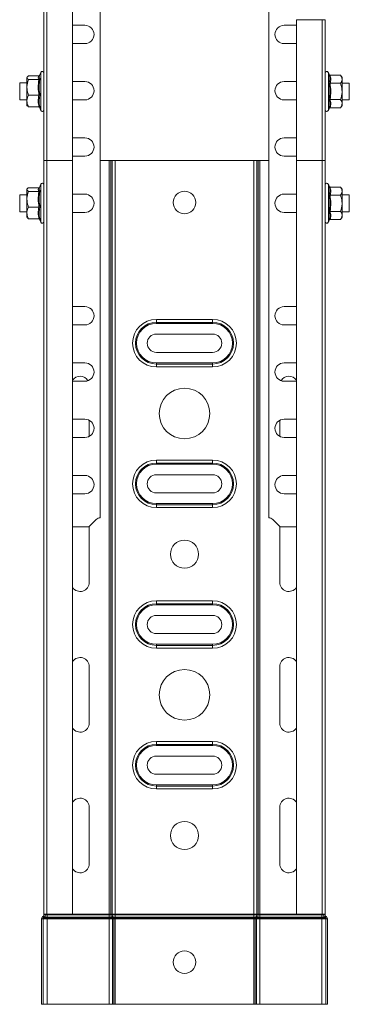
# Model space of a CAD drawing. Header units: millimetres. Extents: x 297 to 1585, y -1468 to 580.
# Tile 26 of 30: x 1198 to 1315, y -321 to 29. Entities that reach past the tile are written whole.
import ezdxf

# ---------------------------------------------------------------- set-up
doc = ezdxf.new("R2010")
doc.units = ezdxf.units.MM
doc.linetypes.add('K5LT32768', pattern=[0])
doc.linetypes.add('K5LT32769', pattern=[0])

msp = doc.modelspace()

# ---------------------------------------------------------------- linework, layer by layer
at = {"color": 7, "linetype": 'K5LT32768', "lineweight": 15}
for p, q in [((1206.14, -20.91), (1206.14, 110.8)), ((1207.27, 110.33), (1207.27, -20.91)), ((1216.37, -20.91), (1216.37, 106.79)), ((1226.19, -147.99), (1226.19, 35.66)), ((1286.08, 35.66), (1286.08, -147.99)), ((1295.91, 29.08), (1295.91, -20.92)), ((1305.01, -20.92), (1305.01, 29.08)), ((1306.14, -20.92), (1306.14, 29.08)), ((1220.74, 27.08), (1216.37, 27.08)), ((1295.91, 27.08), (1291.53, 27.08)), ((1216.37, 20.58), (1220.74, 20.58)), ((1291.53, 20.58), (1295.91, 20.58)), ((1200.25, 8.73), (1200.14, 8.59)), ((1200.14, 8.59), (1200.14, 8.45)), ((1200.14, 8.45), (1200.14, 5.01)), ((1204.42, 9.12), (1200.74, 9.12)), ((1204.42, 7.78), (1200.74, 7.78)), ((1205.04, 10.31), (1204.56, 9)), ((1220.74, 7.08), (1216.37, 7.08)), ((1295.91, 7.08), (1291.53, 7.08)), ((1307.48, 9.65), (1307.24, 10.31)), ((1307.85, 9.36), (1311.54, 9.36)), ((1312.14, 8.58), (1311.54, 9.36)), ((1312.14, 8.58), (1312.14, 7.91)), ((1312.14, 3.58), (1312.14, 7.91)), ((1200.14, 6.59), (1197.59, 6.59)), ((1197.59, 6.59), (1197.59, 0.59)), ((1200.14, 5.01), (1200.14, 0.15)), ((1307.85, 6.47), (1311.54, 6.47)), ((1314.69, 6.58), (1312.14, 6.58)), ((1312.14, -0.75), (1312.14, 3.58)), ((1314.69, 0.58), (1314.69, 6.58)), ((1197.59, 0.59), (1200.14, 0.59)), ((1200.14, -1.41), (1200.14, 0.15)), ((1204.42, 2.24), (1200.74, 2.24)), ((1216.37, 0.58), (1220.74, 0.58)), ((1291.53, 0.58), (1295.91, 0.58)), ((1307.85, 0.7), (1311.54, 0.7)), ((1312.14, 0.58), (1314.69, 0.58)), ((1200.14, -1.41), (1200.25, -1.56)), ((1204.42, -1.95), (1200.74, -1.95)), ((1204.63, -2.02), (1205.04, -3.14)), ((1307.24, -3.14), (1307.48, -2.48)), ((1307.85, -2.19), (1311.54, -2.19)), ((1311.54, -2.19), (1312.14, -1.42)), ((1312.14, -1.42), (1312.14, -0.75)), ((1220.74, -12.92), (1216.37, -12.92)), ((1295.91, -12.92), (1291.53, -12.92)), ((1206.14, -288.91), (1206.14, -20.91)), ((1207.27, -20.91), (1206.14, -20.91)), ((1207.26, -20.91), (1207.26, -288.91)), ((1207.27, -20.91), (1207.26, -20.91)), ((1216.37, -20.91), (1207.27, -20.91)), ((1216.36, -288.91), (1216.36, -20.91)), ((1216.37, -19.42), (1220.74, -19.42)), ((1226.19, -20.92), (1230.7, -20.92)), ((1230.7, -20.91), (1231.51, -20.91)), ((1231.51, -288.91), (1231.51, -20.91)), ((1231.51, -20.91), (1280.76, -20.91)), ((1280.76, -288.91), (1280.76, -20.91)), ((1280.76, -20.91), (1281.58, -20.91)), ((1281.58, -20.92), (1286.08, -20.92)), ((1291.53, -19.42), (1295.91, -19.42)), ((1295.91, -20.92), (1295.91, -288.91)), ((1305.01, -20.92), (1295.91, -20.92)), ((1305.01, -288.91), (1305.01, -20.92)), ((1306.14, -20.92), (1305.01, -20.92)), ((1306.14, -288.91), (1306.14, -20.92)), ((1200.25, -31.02), (1200.14, -31.17)), ((1200.14, -31.17), (1200.14, -31.3)), ((1200.14, -31.3), (1200.14, -34.74)), ((1204.42, -30.63), (1200.74, -30.63)), ((1205.04, -29.44), (1204.56, -30.75)), ((1307.48, -30.1), (1307.24, -29.44)), ((1307.85, -30.39), (1311.54, -30.39)), ((1312.14, -31.17), (1311.54, -30.39)), ((1312.14, -31.17), (1312.14, -31.84)), ((1200.14, -33.17), (1197.59, -33.17)), ((1197.59, -33.17), (1197.59, -37.41)), ((1200.14, -34.74), (1200.14, -39.61)), ((1204.42, -31.98), (1200.74, -31.98)), ((1220.74, -32.92), (1216.36, -32.92)), ((1295.91, -32.92), (1291.53, -32.92)), ((1307.85, -33.28), (1311.54, -33.28)), ((1312.14, -36.17), (1312.14, -31.84)), ((1314.69, -33.17), (1312.14, -33.17)), ((1314.69, -39.17), (1314.69, -33.17)), ((1197.59, -37.41), (1197.59, -39.17)), ((1204.42, -37.51), (1200.74, -37.51)), ((1312.14, -40.5), (1312.14, -36.17)), ((1197.59, -39.17), (1200.14, -39.17)), ((1200.14, -41.17), (1200.14, -39.61)), ((1200.14, -41.17), (1200.25, -41.31)), ((1204.42, -41.7), (1200.74, -41.7)), ((1204.63, -41.77), (1205.04, -42.89)), ((1216.36, -39.42), (1220.74, -39.42)), ((1291.53, -39.42), (1295.91, -39.42)), ((1307.85, -39.05), (1311.54, -39.05)), ((1307.85, -41.94), (1311.54, -41.94)), ((1311.54, -41.94), (1312.14, -41.17)), ((1312.14, -39.17), (1314.69, -39.17)), ((1312.14, -41.17), (1312.14, -40.5)), ((1307.24, -42.89), (1307.48, -42.23)), ((1220.74, -72.92), (1216.36, -72.92)), ((1295.91, -72.92), (1291.53, -72.92)), ((1216.36, -79.42), (1220.74, -79.42)), ((1246.14, -77.47), (1266.14, -77.47)), ((1246.14, -77.47), (1246.14, -78.51)), ((1246.14, -78.51), (1266.14, -78.51)), ((1246.14, -78.51), (1246.14, -78.88)), ((1266.14, -78.88), (1246.14, -78.88)), ((1266.14, -77.47), (1266.14, -78.51)), ((1266.14, -78.51), (1266.14, -78.88)), ((1291.53, -79.42), (1295.91, -79.42)), ((1266.14, -82.66), (1246.14, -82.66)), ((1246.14, -89.16), (1266.14, -89.16)), ((1220.74, -92.92), (1216.36, -92.92)), ((1246.14, -92.95), (1246.14, -93.32)), ((1246.14, -92.95), (1266.14, -92.95)), ((1246.14, -93.32), (1246.14, -94.36)), ((1266.14, -93.32), (1246.14, -93.32)), ((1266.14, -94.36), (1246.14, -94.36)), ((1266.14, -92.95), (1266.14, -93.32)), ((1266.14, -93.32), (1266.14, -94.36)), ((1295.91, -92.92), (1291.53, -92.92)), ((1216.36, -99.42), (1220.74, -99.42)), ((1291.53, -99.42), (1295.91, -99.42)), ((1220.74, -112.92), (1216.36, -112.92)), ((1222.28, -119.03), (1222.28, -113.3)), ((1289.99, -113.3), (1289.99, -119.03)), ((1295.91, -112.92), (1291.53, -112.92)), ((1216.36, -119.42), (1220.74, -119.42)), ((1291.53, -119.42), (1295.91, -119.42)), ((1246.14, -127.47), (1266.14, -127.47)), ((1246.14, -127.47), (1246.14, -128.51)), ((1246.14, -128.51), (1266.14, -128.51)), ((1246.14, -128.51), (1246.14, -128.88)), ((1266.14, -128.88), (1246.14, -128.88)), ((1266.14, -127.47), (1266.14, -128.51)), ((1266.14, -128.51), (1266.14, -128.88)), ((1220.74, -132.92), (1216.36, -132.92)), ((1266.14, -132.66), (1246.14, -132.66)), ((1295.91, -132.92), (1291.53, -132.92)), ((1216.36, -139.42), (1220.74, -139.42)), ((1246.14, -139.16), (1266.14, -139.16)), ((1291.53, -139.42), (1295.91, -139.42)), ((1246.14, -142.95), (1246.14, -143.32)), ((1246.14, -142.95), (1266.14, -142.95)), ((1246.14, -143.32), (1246.14, -144.36)), ((1266.14, -143.32), (1246.14, -143.32)), ((1266.14, -142.95), (1266.14, -143.32)), ((1266.14, -143.32), (1266.14, -144.36)), ((1266.14, -144.36), (1246.14, -144.36)), ((1224.78, -148.58), (1222.19, -151.17)), ((1290.08, -151.17), (1287.49, -148.58)), ((1216.36, -151.17), (1222.19, -151.17)), ((1222.28, -170.91), (1222.28, -151.08)), ((1289.99, -151.08), (1289.99, -170.91)), ((1290.08, -151.17), (1295.91, -151.17)), ((1246.14, -177.47), (1266.14, -177.47)), ((1246.14, -177.47), (1246.14, -178.51)), ((1266.14, -177.47), (1266.14, -178.51)), ((1246.14, -178.51), (1266.14, -178.51)), ((1246.14, -178.51), (1246.14, -178.88)), ((1266.14, -178.88), (1246.14, -178.88)), ((1266.14, -178.51), (1266.14, -178.88)), ((1266.14, -182.66), (1246.14, -182.66)), ((1246.14, -189.16), (1266.14, -189.16)), ((1246.14, -192.95), (1246.14, -193.32)), ((1246.14, -192.95), (1266.14, -192.95)), ((1246.14, -193.32), (1246.14, -194.36)), ((1266.14, -193.32), (1246.14, -193.32)), ((1266.14, -194.36), (1246.14, -194.36)), ((1266.14, -192.95), (1266.14, -193.32)), ((1266.14, -193.32), (1266.14, -194.36)), ((1222.28, -220.91), (1222.28, -200.91)), ((1289.99, -200.91), (1289.99, -220.91)), ((1246.14, -227.47), (1266.14, -227.47)), ((1246.14, -227.47), (1246.14, -228.51)), ((1266.14, -227.47), (1266.14, -228.51)), ((1246.14, -228.51), (1266.14, -228.51)), ((1246.14, -228.51), (1246.14, -228.88)), ((1266.14, -228.88), (1246.14, -228.88)), ((1266.14, -228.51), (1266.14, -228.88)), ((1266.14, -232.66), (1246.14, -232.66)), ((1246.14, -239.16), (1266.14, -239.16)), ((1246.14, -242.95), (1246.14, -243.32)), ((1246.14, -242.95), (1266.14, -242.95)), ((1246.14, -243.32), (1246.14, -244.36)), ((1266.14, -243.32), (1246.14, -243.32)), ((1266.14, -244.36), (1246.14, -244.36)), ((1266.14, -242.95), (1266.14, -243.32)), ((1266.14, -243.32), (1266.14, -244.36)), ((1222.28, -270.91), (1222.28, -250.91)), ((1289.99, -250.91), (1289.99, -270.91)), ((1205.95, -289.53), (1205.7, -289.75)), ((1206.07, -290.16), (1205.7, -289.75)), ((1206.32, -289.94), (1205.95, -289.53)), ((1206.32, -289.94), (1206.07, -290.16)), ((1206.07, -290.16), (1207.34, -290.16)), ((1207.26, -288.91), (1206.14, -288.91)), ((1206.14, -288.91), (1206.14, -289.12)), ((1206.69, -289.12), (1206.14, -289.12)), ((1206.32, -289.94), (1207.34, -289.94)), ((1206.69, -288.91), (1206.69, -289.12)), ((1206.69, -289.12), (1207.34, -289.12)), ((1216.36, -288.91), (1207.26, -288.91)), ((1207.34, -288.91), (1207.34, -289.12)), ((1207.34, -289.12), (1207.34, -289.94)), ((1207.34, -289.12), (1229.34, -289.12)), ((1207.34, -289.94), (1207.34, -290.16)), ((1207.34, -289.94), (1229.34, -289.94)), ((1207.34, -290.16), (1207.34, -290.57)), ((1207.34, -290.16), (1229.34, -290.16)), ((1216.36, -288.91), (1229.34, -288.91)), ((1229.34, -288.91), (1229.97, -288.91)), ((1229.34, -288.91), (1229.34, -289.12)), ((1229.34, -289.12), (1229.34, -289.94)), ((1229.34, -289.12), (1229.97, -289.12)), ((1229.34, -289.94), (1230.23, -289.94)), ((1229.34, -289.94), (1229.34, -290.16)), ((1229.34, -290.16), (1230.41, -290.16)), ((1229.34, -290.16), (1229.34, -290.57)), ((1229.97, -288.91), (1230.48, -288.91)), ((1229.97, -288.91), (1229.97, -289.12)), ((1229.97, -289.12), (1230.48, -289.12)), ((1230.23, -289.94), (1230.74, -289.94)), ((1230.23, -289.94), (1230.41, -290.16)), ((1230.41, -290.16), (1230.92, -290.16)), ((1230.48, -288.91), (1231.51, -288.91)), ((1230.48, -288.91), (1230.48, -289.12)), ((1230.48, -289.12), (1231.51, -289.12)), ((1230.74, -289.94), (1231.51, -289.94)), ((1230.74, -289.94), (1230.92, -290.16)), ((1230.92, -290.16), (1231.51, -290.16)), ((1231.51, -288.91), (1280.76, -288.91)), ((1231.51, -288.91), (1231.51, -289.12)), ((1231.51, -289.12), (1231.51, -289.94)), ((1231.51, -289.12), (1280.76, -289.12)), ((1231.51, -289.94), (1280.76, -289.94)), ((1231.51, -289.94), (1231.51, -290.16)), ((1231.51, -290.16), (1280.76, -290.16)), ((1231.51, -290.16), (1231.51, -290.57)), ((1280.76, -288.91), (1281.79, -288.91)), ((1280.76, -288.91), (1280.76, -289.12)), ((1280.76, -289.12), (1280.76, -289.94)), ((1280.76, -289.12), (1281.79, -289.12)), ((1280.76, -289.94), (1281.53, -289.94)), ((1280.76, -289.94), (1280.76, -290.16)), ((1280.76, -290.16), (1281.35, -290.16)), ((1280.76, -290.16), (1280.76, -290.57)), ((1281.53, -289.94), (1281.35, -290.16)), ((1281.35, -290.16), (1281.86, -290.16)), ((1281.53, -289.94), (1282.04, -289.94)), ((1281.79, -288.91), (1282.3, -288.91)), ((1281.79, -288.91), (1281.79, -289.12)), ((1281.79, -289.12), (1282.3, -289.12)), ((1282.04, -289.94), (1281.86, -290.16)), ((1281.86, -290.16), (1282.94, -290.16)), ((1282.04, -289.94), (1282.94, -289.94)), ((1282.3, -288.91), (1282.94, -288.91)), ((1282.3, -288.91), (1282.3, -289.12)), ((1282.3, -289.12), (1282.94, -289.12)), ((1282.94, -288.91), (1295.91, -288.91)), ((1282.94, -288.91), (1282.94, -289.12)), ((1282.94, -289.12), (1282.94, -289.94)), ((1282.94, -289.12), (1304.94, -289.12)), ((1282.94, -289.94), (1282.94, -290.16)), ((1282.94, -289.94), (1304.94, -289.94)), ((1282.94, -290.16), (1282.94, -290.57)), ((1282.94, -290.16), (1304.94, -290.16)), ((1305.01, -288.91), (1295.91, -288.91)), ((1304.94, -288.91), (1304.94, -289.12)), ((1304.94, -289.12), (1305.59, -289.12)), ((1304.94, -289.12), (1304.94, -289.94)), ((1304.94, -289.94), (1305.95, -289.94)), ((1304.94, -289.94), (1304.94, -290.16)), ((1304.94, -290.16), (1306.2, -290.16)), ((1304.94, -290.16), (1304.94, -290.57)), ((1306.14, -288.91), (1305.01, -288.91)), ((1305.59, -288.91), (1305.59, -289.12)), ((1305.59, -289.12), (1306.14, -289.12)), ((1305.95, -289.94), (1306.32, -289.53)), ((1305.95, -289.94), (1306.2, -290.16)), ((1306.14, -288.91), (1306.14, -289.12)), ((1306.2, -290.16), (1306.57, -289.75)), ((1306.32, -289.53), (1306.57, -289.75)), ((1205.34, -290.57), (1205.34, -320.91)), ((1205.89, -290.57), (1205.34, -290.57)), ((1205.89, -290.57), (1205.89, -320.91)), ((1205.89, -290.57), (1207.34, -290.57)), ((1207.34, -290.57), (1207.34, -320.91)), ((1207.34, -290.57), (1229.34, -290.57)), ((1229.34, -290.57), (1230.54, -290.57)), ((1229.34, -290.57), (1229.34, -320.91)), ((1230.54, -290.57), (1231.05, -290.57)), ((1230.54, -290.57), (1230.54, -320.91)), ((1231.05, -290.57), (1231.51, -290.57)), ((1231.05, -290.57), (1231.05, -320.91)), ((1231.51, -290.57), (1280.76, -290.57)), ((1231.51, -290.57), (1231.51, -320.91)), ((1280.76, -290.57), (1281.22, -290.57)), ((1280.76, -290.57), (1280.76, -320.91)), ((1281.22, -290.57), (1281.22, -320.91)), ((1281.22, -290.57), (1281.73, -290.57)), ((1281.73, -290.57), (1281.73, -320.91)), ((1281.73, -290.57), (1282.94, -290.57)), ((1282.94, -290.57), (1282.94, -320.91)), ((1282.94, -290.57), (1304.94, -290.57)), ((1304.94, -290.57), (1306.39, -290.57)), ((1304.94, -290.57), (1304.94, -320.91)), ((1306.39, -290.57), (1306.94, -290.57)), ((1306.39, -290.57), (1306.39, -320.91)), ((1306.94, -290.57), (1306.94, -320.91)), ((1205.89, -320.91), (1205.34, -320.91)), ((1205.89, -320.91), (1207.34, -320.91)), ((1207.34, -320.91), (1229.34, -320.91)), ((1229.34, -320.91), (1230.54, -320.91)), ((1230.54, -320.91), (1231.05, -320.91)), ((1231.05, -320.91), (1231.51, -320.91)), ((1231.51, -320.91), (1280.76, -320.91)), ((1280.76, -320.91), (1281.22, -320.91)), ((1281.22, -320.91), (1281.73, -320.91)), ((1281.73, -320.91), (1282.94, -320.91)), ((1282.94, -320.91), (1304.94, -320.91)), ((1304.94, -320.91), (1306.39, -320.91)), ((1306.39, -320.91), (1306.94, -320.91))]:
    msp.add_line(p, q, dxfattribs=at)
at = {"color": 8, "linetype": 'K5LT32769', "lineweight": 15, "true_color": 0x808080}
for p, q in [((1305.01, 29.08), (1295.91, 29.08)), ((1306.14, 29.08), (1305.01, 29.08)), ((1205.04, -3.14), (1205.04, 10.31)), ((1307.24, 10.31), (1307.24, -3.14)), ((1229.34, -288.91), (1229.34, -20.92)), ((1229.97, -288.91), (1229.97, -20.92)), ((1230.48, -288.91), (1230.48, -20.92)), ((1281.79, -288.91), (1281.79, -20.92)), ((1282.3, -288.91), (1282.3, -20.92)), ((1282.94, -288.91), (1282.94, -20.92)), ((1205.04, -42.89), (1205.04, -29.44)), ((1307.24, -29.44), (1307.24, -42.89))]:
    msp.add_line(p, q, dxfattribs=at)
at = {"color": 7, "linetype": 'K5LT32768', "lineweight": 15}
for centre, radius in [((1256.14, -35.91), 4), ((1256.14, -110.91), 9), ((1256.14, -160.91), 5), ((1256.14, -210.91), 9), ((1256.14, -260.91), 5), ((1256.14, -305.91), 4)]:
    msp.add_circle(centre, radius, dxfattribs=at)
for centre, radius, start, end in [((1220.74, 23.83), 3.25, 270, 90), ((1291.53, 23.83), 3.25, 90, 270), ((1205.57, 10.12), 0.567, 0, 160), ((1306.7, 10.12), 0.567, 20, 180), ((1220.74, 3.83), 3.25, 270, 90), ((1291.53, 3.83), 3.25, 90, 270), ((1205.57, -2.95), 0.567, 200, 0), ((1306.7, -2.95), 0.567, 180, 340), ((1220.74, -16.17), 3.25, 270, 90), ((1291.53, -16.17), 3.25, 90, 270), ((1205.57, -29.63), 0.567, 0, 160), ((1306.7, -29.63), 0.567, 20, 180), ((1220.74, -36.17), 3.25, 270, 90), ((1291.53, -36.17), 3.25, 90, 270), ((1205.57, -42.7), 0.567, 200, 0), ((1306.7, -42.7), 0.567, 180, 340), ((1220.74, -76.17), 3.25, 270, 90), ((1291.53, -76.17), 3.25, 90, 270), ((1246.14, -85.91), 8.45, 90, 270), ((1246.14, -85.91), 7.41, 90, 270), ((1246.14, -85.91), 7.03, 90, 270), ((1266.14, -85.91), 8.45, 270, 90), ((1266.14, -85.91), 7.41, 270, 90), ((1266.14, -85.91), 7.03, 270, 90), ((1246.14, -85.91), 3.25, 90, 270), ((1266.14, -85.91), 3.25, 270, 90), ((1220.74, -96.17), 3.25, 270, 90), ((1291.53, -96.17), 3.25, 90, 270), ((1219.03, -100.91), 3.25, 31.1075, 145.2681), ((1293.24, -100.91), 3.25, 34.7319, 148.8925), ((1220.74, -116.17), 3.25, 270, 90), ((1291.53, -116.17), 3.25, 90, 270), ((1246.14, -135.91), 8.45, 90, 270), ((1246.14, -135.91), 7.41, 90, 270), ((1246.14, -135.91), 7.03, 90, 270), ((1266.14, -135.91), 8.45, 270, 90), ((1266.14, -135.91), 7.41, 270, 90), ((1266.14, -135.91), 7.03, 270, 90), ((1220.74, -136.17), 3.25, 270, 90), ((1246.14, -135.91), 3.25, 90, 270), ((1266.14, -135.91), 3.25, 270, 90), ((1291.53, -136.17), 3.25, 90, 270), ((1226.19, -149.99), 2, 90, 135), ((1286.08, -149.99), 2, 45, 90), ((1219.03, -170.91), 3.25, 214.7319, 0), ((1293.24, -170.91), 3.25, 180, 325.2681), ((1246.14, -185.91), 8.45, 90, 270), ((1266.14, -185.91), 8.45, 270, 90), ((1246.14, -185.91), 7.41, 90, 270), ((1246.14, -185.91), 7.03, 90, 270), ((1266.14, -185.91), 7.41, 270, 90), ((1266.14, -185.91), 7.03, 270, 90), ((1246.14, -185.91), 3.25, 90, 270), ((1266.14, -185.91), 3.25, 270, 90), ((1219.03, -200.91), 3.25, 0, 145.2681), ((1293.24, -200.91), 3.25, 34.7319, 180), ((1219.03, -220.91), 3.25, 214.7319, 0), ((1293.24, -220.91), 3.25, 180, 325.2681), ((1246.14, -235.91), 8.45, 90, 270), ((1266.14, -235.91), 8.45, 270, 90), ((1246.14, -235.91), 7.41, 90, 270), ((1246.14, -235.91), 7.03, 90, 270), ((1266.14, -235.91), 7.41, 270, 90), ((1266.14, -235.91), 7.03, 270, 90), ((1246.14, -235.91), 3.25, 90, 270), ((1266.14, -235.91), 3.25, 270, 90), ((1219.03, -250.91), 3.25, 0, 145.2681), ((1293.24, -250.91), 3.25, 34.7319, 180), ((1219.03, -270.91), 3.25, 214.7319, 0), ((1293.24, -270.91), 3.25, 180, 325.2681), ((1206.44, -290.57), 1.1, 131.8103, 180), ((1206.44, -290.57), 0.55, 131.8103, 180), ((1205.59, -289.12), 0.55, 311.8103, 0), ((1205.59, -289.12), 1.1, 311.8103, 0), ((1231.31, -289.15), 1.34, 178.7684, 216.3296), ((1229.87, -290.56), 0.667, 358.7634, 36.3365), ((1231.82, -289.15), 1.34, 178.768, 216.33), ((1230.38, -290.56), 0.667, 358.7639, 36.3365), ((1281.89, -290.56), 0.667, 143.6631, 181.2355), ((1280.45, -289.15), 1.34, 323.6694, 1.2325), ((1282.4, -290.56), 0.667, 143.663, 181.2375), ((1280.97, -289.15), 1.34, 323.671, 1.2309), ((1306.69, -289.12), 1.1, 180, 228.1897), ((1306.69, -289.12), 0.55, 180, 228.1897), ((1305.84, -290.57), 0.55, 0, 48.1897), ((1305.84, -290.57), 1.1, 0, 48.1897)]:
    msp.add_arc(centre, radius, start, end, dxfattribs=at)
for points, knots in [([(1200.74, 9.12), (1200.65, 9.06), (1200.3, 8.85), (1200.21, 8.62), (1200.14, 8.45)], [0, 0, 0, 0, 0.263254, 1, 1, 1, 1]), ([(1200.14, 8.45), (1200.14, 8.41), (1200.16, 8.19), (1200.42, 7.97), (1200.72, 7.78), (1200.74, 7.78)], [0, 0, 0, 0, 0.148486, 0.965572, 1, 1, 1, 1]), ([(1200.74, 7.78), (1200.46, 6.96), (1200.15, 6.05), (1200.14, 5.11), (1200.14, 5.01)], [0, 0, 0, 0, 0.896036, 1, 1, 1, 1]), ([(1204.42, 7.78), (1204.29, 8), (1204.02, 8.44), (1204.29, 8.89), (1204.42, 9.12)], [0, 0, 0, 0, 0.492148, 1, 1, 1, 1]), ([(1204.42, 2.24), (1204.29, 3.15), (1204.02, 4.99), (1204.29, 6.84), (1204.42, 7.78)], [0, 0, 0, 0, 0.492147, 1, 1, 1, 1]), ([(1204.63, 9.19), (1204.6, 9.17), (1204.54, 9.13), (1204.46, 9.12), (1204.42, 9.12)], [0, 0, 0, 0, 0.461961, 1, 1, 1, 1]), ([(1204.8, 7.99), (1204.8, 7.99), (1204.78, 7.96), (1204.74, 7.9), (1204.65, 7.83), (1204.54, 7.79), (1204.46, 7.78), (1204.42, 7.78)], [0, 0, 0, 0, 0.007908, 0.267542, 0.528597, 0.763816, 1, 1, 1, 1]), ([(1204.8, 7.99), (1204.75, 7.76), (1204.55, 6.62), (1204.4, 4.66), (1204.67, 2.96), (1204.8, 2.17)], [0, 0, 0, 0, 0.118083, 0.592258, 1, 1, 1, 1]), ([(1204.61, 8.98), (1204.55, 8.83), (1204.42, 8.49), (1204.66, 8.17), (1204.8, 7.99)], [0, 0, 0, 0, 0.423228, 1, 1, 1, 1]), ([(1307.48, 6.62), (1307.52, 6.73), (1307.73, 7.32), (1307.87, 8.33), (1307.6, 9.23), (1307.48, 9.65)], [0, 0, 0, 0, 0.118083, 0.592259, 1, 1, 1, 1]), ([(1307.85, 9.36), (1307.81, 9.36), (1307.73, 9.37), (1307.62, 9.43), (1307.53, 9.53), (1307.49, 9.61), (1307.48, 9.65), (1307.48, 9.65)], [0, 0, 0, 0, 0.236189, 0.471412, 0.732465, 0.992091, 1, 1, 1, 1]), ([(1307.85, 9.36), (1307.98, 8.88), (1308.25, 7.92), (1307.99, 6.96), (1307.85, 6.47)], [0, 0, 0, 0, 0.492148, 1, 1, 1, 1]), ([(1312.14, 7.91), (1312.06, 8.31), (1311.95, 8.8), (1311.61, 9.27), (1311.54, 9.36)], [0, 0, 0, 0, 0.801463, 1, 1, 1, 1]), ([(1311.54, 6.47), (1311.81, 6.9), (1312.12, 7.37), (1312.13, 7.86), (1312.14, 7.91)], [0, 0, 0, 0, 0.896037, 1, 1, 1, 1]), ([(1200.14, 5.01), (1200.22, 4.25), (1200.32, 3.3), (1200.67, 2.42), (1200.74, 2.24)], [0, 0, 0, 0, 0.801461, 1, 1, 1, 1]), ([(1307.48, 0.55), (1307.52, 0.79), (1307.73, 1.97), (1307.87, 4.02), (1307.6, 5.8), (1307.48, 6.62)], [0, 0, 0, 0, 0.118082, 0.592257, 1, 1, 1, 1]), ([(1307.48, 6.62), (1307.48, 6.62), (1307.49, 6.6), (1307.53, 6.56), (1307.62, 6.51), (1307.73, 6.48), (1307.81, 6.47), (1307.85, 6.47)], [0, 0, 0, 0, 0.007919, 0.267549, 0.528602, 0.763813, 1, 1, 1, 1]), ([(1307.85, 6.47), (1307.98, 5.52), (1308.25, 3.6), (1307.99, 1.67), (1307.85, 0.7)], [0, 0, 0, 0, 0.492148, 1, 1, 1, 1]), ([(1312.14, 3.58), (1312.06, 4.38), (1311.95, 5.36), (1311.61, 6.29), (1311.54, 6.47)], [0, 0, 0, 0, 0.801461, 1, 1, 1, 1]), ([(1311.54, 0.7), (1311.81, 1.55), (1312.12, 2.5), (1312.13, 3.48), (1312.14, 3.58)], [0, 0, 0, 0, 0.896038, 1, 1, 1, 1]), ([(1200.74, 2.24), (1200.46, 1.62), (1200.15, 0.94), (1200.14, 0.22), (1200.14, 0.15)], [0, 0, 0, 0, 0.896036, 1, 1, 1, 1]), ([(1200.14, 0.15), (1200.22, -0.43), (1200.32, -1.15), (1200.67, -1.82), (1200.74, -1.95)], [0, 0, 0, 0, 0.801462, 1, 1, 1, 1]), ([(1204.42, -1.95), (1204.29, -1.26), (1204.02, 0.13), (1204.29, 1.53), (1204.42, 2.24)], [0, 0, 0, 0, 0.492149, 1, 1, 1, 1]), ([(1204.8, 2.17), (1204.8, 2.17), (1204.78, 2.18), (1204.74, 2.2), (1204.65, 2.22), (1204.54, 2.24), (1204.46, 2.24), (1204.42, 2.24)], [0, 0, 0, 0, 0.007917, 0.267538, 0.528605, 0.763818, 1, 1, 1, 1]), ([(1204.8, 2.17), (1204.75, 2), (1204.55, 1.15), (1204.4, -0.33), (1204.67, -1.63), (1204.8, -2.23)], [0, 0, 0, 0, 0.118083, 0.592259, 1, 1, 1, 1]), ([(1307.48, 0.55), (1307.48, 0.55), (1307.49, 0.57), (1307.53, 0.61), (1307.62, 0.66), (1307.73, 0.69), (1307.81, 0.69), (1307.85, 0.7)], [0, 0, 0, 0, 0.007905, 0.267539, 0.528596, 0.76381, 1, 1, 1, 1]), ([(1307.48, -2.48), (1307.52, -2.36), (1307.73, -1.76), (1307.87, -0.73), (1307.6, 0.15), (1307.48, 0.55)], [0, 0, 0, 0, 0.118084, 0.592259, 1, 1, 1, 1]), ([(1307.85, 0.7), (1307.98, 0.22), (1308.25, -0.74), (1307.99, -1.7), (1307.85, -2.19)], [0, 0, 0, 0, 0.492148, 1, 1, 1, 1]), ([(1312.14, -0.75), (1312.13, -0.67), (1312.11, -0.2), (1311.85, 0.29), (1311.55, 0.68), (1311.54, 0.7)], [0, 0, 0, 0, 0.148487, 0.965573, 1, 1, 1, 1]), ([(1200.32, -1.55), (1200.41, -1.68), (1200.51, -1.81), (1200.72, -1.94), (1200.74, -1.95)], [0, 0, 0, 0, 0.942698, 1, 1, 1, 1]), ([(1204.42, -1.95), (1204.46, -1.95), (1204.54, -1.96), (1204.65, -2.02), (1204.74, -2.11), (1204.78, -2.19), (1204.8, -2.23), (1204.8, -2.23)], [0, 0, 0, 0, 0.236183, 0.471399, 0.732474, 0.99208, 1, 1, 1, 1]), ([(1307.48, -2.48), (1307.48, -2.48), (1307.49, -2.44), (1307.53, -2.36), (1307.62, -2.27), (1307.73, -2.2), (1307.81, -2.19), (1307.85, -2.19)], [0, 0, 0, 0, 0.007909, 0.267535, 0.528588, 0.763811, 1, 1, 1, 1]), ([(1311.54, -2.19), (1311.63, -2.07), (1311.97, -1.61), (1312.07, -1.11), (1312.14, -0.75)], [0, 0, 0, 0, 0.263254, 1, 1, 1, 1]), ([(1200.74, -30.63), (1200.65, -30.69), (1200.3, -30.9), (1200.21, -31.13), (1200.14, -31.3)], [0, 0, 0, 0, 0.263254, 1, 1, 1, 1]), ([(1200.14, -31.3), (1200.14, -31.34), (1200.16, -31.56), (1200.42, -31.79), (1200.72, -31.97), (1200.74, -31.98)], [0, 0, 0, 0, 0.148486, 0.96557, 1, 1, 1, 1]), ([(1204.42, -31.98), (1204.29, -31.76), (1204.02, -31.31), (1204.29, -30.86), (1204.42, -30.63)], [0, 0, 0, 0, 0.492148, 1, 1, 1, 1]), ([(1204.63, -30.56), (1204.6, -30.58), (1204.54, -30.62), (1204.46, -30.63), (1204.42, -30.63)], [0, 0, 0, 0, 0.461961, 1, 1, 1, 1]), ([(1204.61, -30.77), (1204.55, -30.92), (1204.42, -31.26), (1204.66, -31.58), (1204.8, -31.76)], [0, 0, 0, 0, 0.423229, 1, 1, 1, 1]), ([(1307.48, -33.13), (1307.52, -33.02), (1307.73, -32.43), (1307.87, -31.42), (1307.6, -30.52), (1307.48, -30.1)], [0, 0, 0, 0, 0.118083, 0.592258, 1, 1, 1, 1]), ([(1307.85, -30.39), (1307.81, -30.39), (1307.73, -30.38), (1307.62, -30.32), (1307.53, -30.22), (1307.49, -30.14), (1307.48, -30.1), (1307.48, -30.1)], [0, 0, 0, 0, 0.236187, 0.471394, 0.732465, 0.992063, 1, 1, 1, 1]), ([(1307.85, -30.39), (1307.98, -30.87), (1308.25, -31.83), (1307.99, -32.79), (1307.85, -33.28)], [0, 0, 0, 0, 0.492147, 1, 1, 1, 1]), ([(1312.14, -31.84), (1312.06, -31.44), (1311.95, -30.95), (1311.61, -30.48), (1311.54, -30.39)], [0, 0, 0, 0, 0.801463, 1, 1, 1, 1]), ([(1200.74, -31.98), (1200.46, -32.79), (1200.15, -33.7), (1200.14, -34.65), (1200.14, -34.74)], [0, 0, 0, 0, 0.896035, 1, 1, 1, 1]), ([(1200.14, -34.74), (1200.22, -35.5), (1200.32, -36.45), (1200.67, -37.34), (1200.74, -37.51)], [0, 0, 0, 0, 0.801466, 1, 1, 1, 1]), ([(1204.42, -37.51), (1204.29, -36.6), (1204.02, -34.76), (1204.29, -32.91), (1204.42, -31.98)], [0, 0, 0, 0, 0.492148, 1, 1, 1, 1]), ([(1204.8, -31.76), (1204.8, -31.76), (1204.78, -31.8), (1204.74, -31.85), (1204.65, -31.92), (1204.54, -31.97), (1204.46, -31.97), (1204.42, -31.98)], [0, 0, 0, 0, 0.007908, 0.267539, 0.528608, 0.763814, 1, 1, 1, 1]), ([(1204.8, -31.76), (1204.75, -31.99), (1204.55, -33.13), (1204.4, -35.1), (1204.67, -36.79), (1204.8, -37.58)], [0, 0, 0, 0, 0.118083, 0.592258, 1, 1, 1, 1]), ([(1307.48, -39.2), (1307.52, -38.96), (1307.73, -37.78), (1307.87, -35.73), (1307.6, -33.95), (1307.48, -33.13)], [0, 0, 0, 0, 0.118082, 0.592258, 1, 1, 1, 1]), ([(1307.48, -33.13), (1307.48, -33.13), (1307.49, -33.15), (1307.53, -33.19), (1307.62, -33.24), (1307.73, -33.27), (1307.81, -33.28), (1307.85, -33.28)], [0, 0, 0, 0, 0.007905, 0.267538, 0.528595, 0.763808, 1, 1, 1, 1]), ([(1307.85, -33.28), (1307.98, -34.23), (1308.25, -36.15), (1307.99, -38.08), (1307.85, -39.05)], [0, 0, 0, 0, 0.492146, 1, 1, 1, 1]), ([(1311.54, -33.28), (1311.81, -32.85), (1312.12, -32.38), (1312.13, -31.89), (1312.14, -31.84)], [0, 0, 0, 0, 0.896037, 1, 1, 1, 1]), ([(1312.14, -36.17), (1312.06, -35.37), (1311.95, -34.39), (1311.61, -33.46), (1311.54, -33.28)], [0, 0, 0, 0, 0.801465, 1, 1, 1, 1]), ([(1200.74, -37.51), (1200.46, -38.13), (1200.15, -38.82), (1200.14, -39.53), (1200.14, -39.61)], [0, 0, 0, 0, 0.896033, 1, 1, 1, 1]), ([(1204.42, -41.7), (1204.29, -41.01), (1204.02, -39.62), (1204.29, -38.22), (1204.42, -37.51)], [0, 0, 0, 0, 0.492147, 1, 1, 1, 1]), ([(1204.8, -37.58), (1204.8, -37.58), (1204.78, -37.57), (1204.74, -37.55), (1204.65, -37.53), (1204.54, -37.51), (1204.46, -37.51), (1204.42, -37.51)], [0, 0, 0, 0, 0.007911, 0.26753, 0.528601, 0.763816, 1, 1, 1, 1]), ([(1204.8, -37.58), (1204.75, -37.75), (1204.55, -38.6), (1204.4, -40.08), (1204.67, -41.38), (1204.8, -41.98)], [0, 0, 0, 0, 0.118083, 0.592259, 1, 1, 1, 1]), ([(1311.54, -39.05), (1311.81, -38.2), (1312.12, -37.25), (1312.13, -36.27), (1312.14, -36.17)], [0, 0, 0, 0, 0.896038, 1, 1, 1, 1]), ([(1200.14, -39.61), (1200.22, -40.18), (1200.32, -40.9), (1200.67, -41.57), (1200.74, -41.7)], [0, 0, 0, 0, 0.801461, 1, 1, 1, 1]), ([(1200.32, -41.3), (1200.41, -41.43), (1200.51, -41.57), (1200.72, -41.69), (1200.74, -41.7)], [0, 0, 0, 0, 0.942699, 1, 1, 1, 1]), ([(1204.42, -41.7), (1204.46, -41.71), (1204.54, -41.71), (1204.65, -41.78), (1204.74, -41.86), (1204.78, -41.94), (1204.8, -41.98), (1204.8, -41.98)], [0, 0, 0, 0, 0.236187, 0.471419, 0.732498, 0.992107, 1, 1, 1, 1]), ([(1307.48, -39.2), (1307.48, -39.2), (1307.49, -39.18), (1307.53, -39.14), (1307.62, -39.09), (1307.73, -39.06), (1307.81, -39.06), (1307.85, -39.05)], [0, 0, 0, 0, 0.007891, 0.267538, 0.528596, 0.763809, 1, 1, 1, 1]), ([(1307.48, -42.23), (1307.52, -42.11), (1307.73, -41.51), (1307.87, -40.48), (1307.6, -39.6), (1307.48, -39.2)], [0, 0, 0, 0, 0.118083, 0.592259, 1, 1, 1, 1]), ([(1307.48, -42.23), (1307.48, -42.23), (1307.49, -42.19), (1307.53, -42.11), (1307.62, -42.02), (1307.73, -41.95), (1307.81, -41.94), (1307.85, -41.94)], [0, 0, 0, 0, 0.007881, 0.267537, 0.528592, 0.763803, 1, 1, 1, 1]), ([(1307.85, -39.05), (1307.98, -39.53), (1308.25, -40.49), (1307.99, -41.45), (1307.85, -41.94)], [0, 0, 0, 0, 0.49215, 1, 1, 1, 1]), ([(1312.14, -40.5), (1312.13, -40.42), (1312.11, -39.95), (1311.85, -39.46), (1311.55, -39.07), (1311.54, -39.05)], [0, 0, 0, 0, 0.148486, 0.965571, 1, 1, 1, 1]), ([(1311.54, -41.94), (1311.63, -41.82), (1311.97, -41.36), (1312.07, -40.86), (1312.14, -40.5)], [0, 0, 0, 0, 0.263252, 1, 1, 1, 1])]:
    msp.add_open_spline(points, degree=3, knots=knots, dxfattribs=at)

doc.saveas('drawing.dxf')
